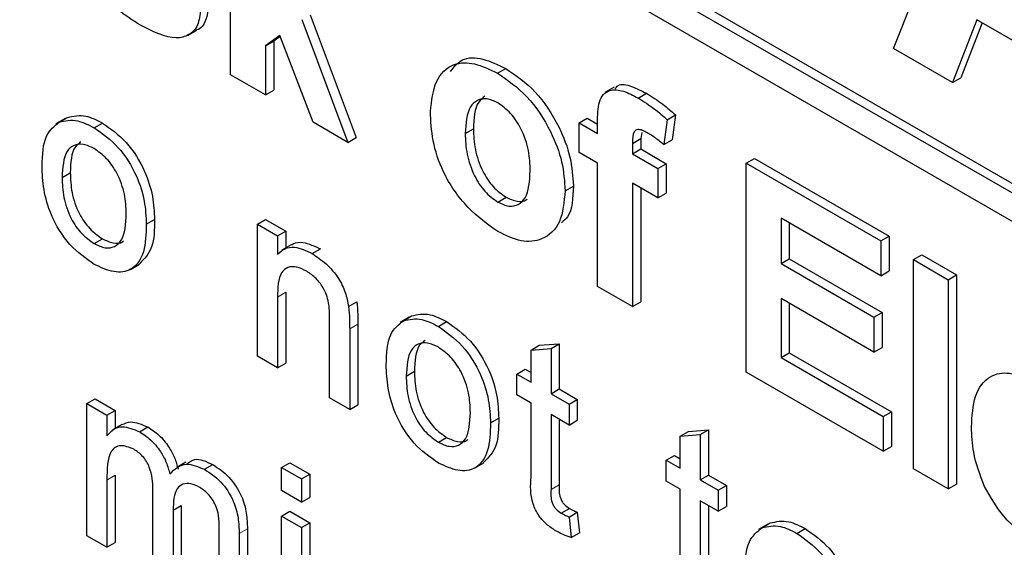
# Paper-space layout 'Blatt2' of a CAD drawing. Header units: millimetres. Extents: x 5 to 418, y 2 to 292.
# Tile 26 of 103: x 119.125 to 120.534, y 184.632 to 185.387. Entities that reach past the tile are written whole.
import ezdxf

# ---------------------------------------------------------------- set-up
doc = ezdxf.new("R2010")
doc.units = ezdxf.units.MM

psp = doc.layouts.new('Blatt2')

# ---------------------------------------------------------------- linework, layer by layer
at = {"color": 7, "linetype": 'Continuous', "lineweight": 25}
for p, q in [((118.712, 186.211), (123.1667, 183.6393)), ((118.7002, 186.2042), (123.1667, 183.6257)), ((123.1667, 183.5849), (118.7002, 186.1634)), ((120.3751, 185.346), (120.531, 185.7324)), ((119.4266, 185.3084), (119.4266, 185.6078)), ((119.5404, 185.394), (119.6063, 185.2183)), ((119.5286, 185.3872), (119.5945, 185.2115)), ((120.4945, 185.387), (120.4597, 185.2972)), ((120.502, 185.3827), (120.4715, 185.304)), ((120.6528, 185.2956), (120.4945, 185.387)), ((119.3646, 185.3646), (119.3779, 185.3722)), ((119.497, 185.3645), (119.4765, 185.3497)), ((119.4975, 185.3632), (119.4883, 185.3565)), ((119.5446, 185.2403), (119.497, 185.3645)), ((119.4765, 185.3497), (119.4883, 185.3565)), ((119.4765, 185.3497), (119.4765, 185.2796)), ((119.4883, 185.3565), (119.4883, 185.2864)), ((120.4597, 185.2972), (120.3751, 185.346)), ((119.4765, 185.2796), (119.4266, 185.3084)), ((119.8087, 185.3105), (119.8205, 185.3173)), ((120.4597, 185.2972), (120.4715, 185.304)), ((119.4765, 185.2796), (119.4883, 185.2864)), ((119.9756, 185.2905), (119.9624, 185.2829)), ((120.0098, 185.275), (120.0216, 185.2818)), ((120.0515, 185.2439), (120.0633, 185.2507)), ((120.0633, 185.2507), (120.0583, 185.2151)), ((119.1896, 185.2455), (119.1763, 185.2379)), ((119.1812, 185.2405), (119.193, 185.2473)), ((119.2313, 185.2324), (119.2431, 185.2392)), ((119.5945, 185.2115), (119.5446, 185.2403)), ((119.9252, 185.2394), (119.937, 185.2462)), ((119.9252, 185.2394), (119.9518, 185.224)), ((119.9252, 185.1971), (119.9252, 185.2394)), ((119.937, 185.2462), (119.9518, 185.2376)), ((119.9518, 185.224), (119.9518, 185.2398)), ((120.0515, 185.2439), (120.0465, 185.2083)), ((119.7623, 185.224), (119.7741, 185.2308)), ((120.0149, 185.2254), (120.0135, 185.2169)), ((119.5945, 185.2115), (119.6063, 185.2183)), ((120.0017, 185.2101), (120.0135, 185.2169)), ((120.0017, 185.2101), (120.0017, 185.1952)), ((120.0135, 185.2169), (120.0135, 185.202)), ((120.0465, 185.2083), (120.0583, 185.2151)), ((119.9518, 185.1818), (119.9252, 185.1971)), ((120.0017, 185.1952), (120.0135, 185.202)), ((120.0017, 185.1952), (120.0382, 185.1741)), ((120.0135, 185.202), (120.05, 185.1809)), ((119.9518, 185.0052), (119.9518, 185.1818)), ((120.0382, 185.1741), (120.05, 185.1809)), ((120.05, 185.1809), (120.05, 185.1387)), ((120.1645, 185.1818), (120.1763, 185.1886)), ((120.1645, 184.8824), (120.1645, 185.1818)), ((120.1645, 185.1818), (120.3573, 185.0705)), ((120.1763, 185.1886), (120.3691, 185.0773)), ((119.1853, 185.1613), (119.1971, 185.1681)), ((120.0382, 185.1741), (120.0382, 185.1319)), ((120.0382, 185.1319), (120.0017, 185.153)), ((120.0017, 185.153), (120.0017, 184.9764)), ((119.9053, 185.1421), (119.9171, 185.1489)), ((120.0135, 185.1462), (120.0135, 184.9832)), ((120.0382, 185.1319), (120.05, 185.1387)), ((119.809, 185.1261), (119.8208, 185.1329)), ((119.3059, 185.0942), (119.3176, 185.101)), ((119.4649, 185.0942), (119.4767, 185.101)), ((119.4649, 184.9053), (119.4649, 185.0942)), ((119.4649, 185.0942), (119.4936, 185.0776)), ((119.4767, 185.101), (119.5054, 185.0844)), ((120.3573, 185.0206), (120.2144, 185.1031)), ((120.2144, 185.1031), (120.2144, 185.0379)), ((120.2262, 185.0963), (120.2262, 185.0447)), ((119.4936, 185.0776), (119.5054, 185.0844)), ((119.5054, 185.0844), (119.5054, 185.0601)), ((119.2313, 185.0666), (119.2431, 185.0734)), ((119.4936, 185.0776), (119.4936, 185.0513)), ((120.3573, 185.0705), (120.3691, 185.0773)), ((120.3573, 185.0705), (120.3573, 185.0206)), ((120.3691, 185.0773), (120.3691, 185.0274)), ((119.5132, 185.0646), (119.5, 185.057)), ((119.5434, 185.0522), (119.5552, 185.059)), ((119.2831, 185.0295), (119.2963, 185.0372)), ((120.2144, 185.0379), (120.2262, 185.0447)), ((120.2144, 185.0379), (120.3474, 184.9611)), ((120.2262, 185.0447), (120.3591, 184.9679)), ((120.4039, 185.0437), (120.4157, 185.0505)), ((120.4039, 185.0437), (120.4537, 185.0149)), ((120.4039, 184.7443), (120.4039, 185.0437)), ((120.4157, 185.0505), (120.4655, 185.0217)), ((120.3573, 185.0206), (120.3691, 185.0274)), ((120.4537, 185.0149), (120.4655, 185.0217)), ((120.4537, 185.0149), (120.4537, 184.7155)), ((120.4655, 185.0217), (120.4655, 184.7223)), ((119.5054, 184.9968), (119.5054, 184.8955)), ((120.0017, 184.9764), (119.9518, 185.0052)), ((119.4936, 184.99), (119.4936, 184.8887)), ((119.5955, 184.9765), (119.6073, 184.9833)), ((120.0017, 184.9764), (120.0135, 184.9832)), ((120.3474, 184.9112), (120.2144, 184.988)), ((120.2144, 184.988), (120.2144, 184.9035)), ((120.2262, 184.9812), (120.2262, 184.9103)), ((120.3474, 184.9611), (120.3591, 184.9679)), ((120.3591, 184.9679), (120.3591, 184.918)), ((119.5682, 184.8456), (119.5682, 184.9584)), ((119.6822, 184.9611), (119.669, 184.9535)), ((119.6738, 184.9561), (119.6856, 184.963)), ((119.7239, 184.948), (119.7357, 184.9548)), ((120.3474, 184.9611), (120.3474, 184.9112)), ((119.597, 184.9446), (119.597, 184.829)), ((119.6087, 184.9514), (119.6087, 184.8358)), ((119.8565, 184.9142), (119.8683, 184.921)), ((119.8565, 184.9142), (119.8852, 184.9164)), ((119.8565, 184.8682), (119.8565, 184.9142)), ((119.8683, 184.921), (119.897, 184.9232)), ((119.8852, 184.9164), (119.897, 184.9232)), ((119.8852, 184.9164), (119.8852, 184.8516)), ((119.897, 184.9232), (119.897, 184.8584)), ((120.2144, 184.9035), (120.2262, 184.9103)), ((120.2262, 184.9103), (120.3724, 184.8259)), ((120.3474, 184.9112), (120.3591, 184.918)), ((119.4936, 184.8887), (119.4649, 184.9053)), ((120.2144, 184.9035), (120.3607, 184.8191)), ((119.4936, 184.8887), (119.5054, 184.8955)), ((119.6779, 184.8769), (119.6897, 184.8837)), ((119.8364, 184.8798), (119.8482, 184.8866)), ((119.8482, 184.8866), (119.8565, 184.8818)), ((120.3607, 184.7692), (120.1645, 184.8824)), ((119.8364, 184.8499), (119.8364, 184.8798)), ((119.8364, 184.8798), (119.8565, 184.8682)), ((119.8852, 184.8516), (119.897, 184.8584)), ((119.897, 184.8584), (119.9228, 184.8435)), ((119.2207, 184.8374), (119.2325, 184.8442)), ((119.2325, 184.8442), (119.2612, 184.8276)), ((119.597, 184.829), (119.5682, 184.8456)), ((119.8565, 184.8383), (119.8364, 184.8499)), ((119.8852, 184.8516), (119.911, 184.8367)), ((119.911, 184.8367), (119.9228, 184.8435)), ((119.9228, 184.8435), (119.9228, 184.8136)), ((119.2207, 184.6484), (119.2207, 184.8374)), ((119.2207, 184.8374), (119.2494, 184.8208)), ((119.2494, 184.8208), (119.2612, 184.8276)), ((119.2612, 184.8276), (119.2612, 184.8017)), ((119.597, 184.829), (119.6087, 184.8358)), ((119.8565, 184.7323), (119.8565, 184.8383)), ((119.911, 184.8367), (119.911, 184.8068)), ((120.3607, 184.8191), (120.3724, 184.8259)), ((120.3724, 184.8259), (120.3724, 184.776)), ((119.2494, 184.8208), (119.2494, 184.7914)), ((119.7985, 184.8098), (119.8103, 184.8166)), ((119.911, 184.8068), (119.8852, 184.8218)), ((119.8852, 184.8218), (119.8852, 184.7145)), ((119.897, 184.815), (119.897, 184.7213)), ((119.911, 184.8068), (119.9228, 184.8136)), ((120.3607, 184.8191), (120.3607, 184.7692)), ((119.2709, 184.8074), (119.2577, 184.7997)), ((119.2961, 184.7972), (119.3079, 184.804)), ((120.07, 184.7909), (120.0818, 184.7977)), ((120.0818, 184.7977), (120.1105, 184.8)), ((120.0988, 184.7931), (120.1105, 184.8)), ((120.1105, 184.8), (120.1105, 184.7351)), ((119.7239, 184.7822), (119.7357, 184.789)), ((120.07, 184.7909), (120.0988, 184.7931)), ((120.07, 184.7449), (120.07, 184.7909)), ((120.0988, 184.7931), (120.0988, 184.7283)), ((120.3607, 184.7692), (120.3724, 184.776)), ((120.05, 184.7565), (120.0617, 184.7633)), ((120.05, 184.7266), (120.05, 184.7565)), ((120.05, 184.7565), (120.07, 184.7449)), ((120.0617, 184.7633), (120.07, 184.7585)), ((119.3626, 184.7538), (119.3494, 184.7461)), ((119.3892, 184.7434), (119.401, 184.7502)), ((119.4993, 184.7461), (119.5111, 184.7529)), ((119.4993, 184.7461), (119.5281, 184.7296)), ((119.4993, 184.713), (119.4993, 184.7461)), ((119.5111, 184.7529), (119.5398, 184.7364)), ((119.7757, 184.7452), (119.789, 184.7528)), ((120.4537, 184.7155), (120.4039, 184.7443)), ((119.2494, 184.7281), (119.2494, 184.6319)), ((119.2612, 184.7349), (119.2612, 184.6387)), ((119.5281, 184.7296), (119.5398, 184.7364)), ((119.5281, 184.7296), (119.5281, 184.6964)), ((119.5398, 184.7364), (119.5398, 184.7032)), ((120.0988, 184.7283), (120.1105, 184.7351)), ((120.0988, 184.7283), (120.1246, 184.7134)), ((120.1105, 184.7351), (120.1364, 184.7202)), ((119.3154, 184.5938), (119.3154, 184.7143)), ((119.5281, 184.6964), (119.4993, 184.713)), ((120.07, 184.715), (120.05, 184.7266)), ((120.07, 184.609), (120.07, 184.715)), ((120.1246, 184.7134), (120.1364, 184.7202)), ((120.1246, 184.7134), (120.1246, 184.6835)), ((120.1364, 184.7202), (120.1364, 184.6903)), ((120.4537, 184.7155), (120.4655, 184.7223)), ((119.5281, 184.6964), (119.5398, 184.7032)), ((119.3441, 184.685), (119.3559, 184.6918)), ((119.3441, 184.685), (119.3441, 184.5772)), ((119.3559, 184.6918), (119.3559, 184.584)), ((119.8998, 184.6807), (119.9115, 184.6875)), ((120.1246, 184.6835), (120.0988, 184.6985)), ((120.0988, 184.6985), (120.0988, 184.5912)), ((120.1105, 184.6917), (120.1105, 184.598)), ((120.1246, 184.6835), (120.1364, 184.6903)), ((119.4993, 184.6765), (119.5111, 184.6833)), ((119.4993, 184.4876), (119.4993, 184.6765)), ((119.4993, 184.6765), (119.5281, 184.66)), ((119.5111, 184.6833), (119.5398, 184.6668)), ((119.911, 184.6751), (119.9228, 184.6819)), ((119.911, 184.6751), (119.9139, 184.6456)), ((119.9228, 184.6819), (119.9257, 184.6524)), ((119.4506, 184.6584), (119.4506, 184.5293)), ((119.5281, 184.66), (119.5398, 184.6668)), ((119.5281, 184.66), (119.5281, 184.471)), ((119.5398, 184.6668), (119.5398, 184.4778)), ((120.1955, 184.6648), (120.1822, 184.6572)), ((120.1871, 184.6598), (120.1989, 184.6666)), ((120.2372, 184.6517), (120.249, 184.6585)), ((119.2494, 184.6319), (119.2207, 184.6484)), ((119.4101, 184.5391), (119.4101, 184.6559)), ((119.4388, 184.6516), (119.4388, 184.5225)), ((119.9139, 184.6456), (119.9257, 184.6524)), ((119.2494, 184.6319), (119.2612, 184.6387))]:
    psp.add_line(p, q, dxfattribs=at)
at = {"color": 7, "linetype": 'Continuous', "lineweight": 18}
for p, q in [((119.4936, 184.99), (119.5054, 184.9968)), ((119.597, 184.9446), (119.6087, 184.9514)), ((119.2494, 184.7281), (119.2612, 184.7349)), ((119.8852, 184.7145), (119.897, 184.7213)), ((119.4388, 184.6516), (119.4506, 184.6584))]:
    psp.add_line(p, q, dxfattribs=at)
at = {"color": 7, "linetype": 'Continuous', "lineweight": 25}
for points, knots in [([(119.2976, 185.3791), (119.2866, 185.386), (119.2646, 185.3999), (119.2358, 185.4312), (119.2157, 185.4669), (119.2101, 185.4892), (119.2072, 185.5003)], [0, 0, 0, 0, 0.280651, 0.560003, 0.779956, 1, 1, 1, 1]), ([(119.3952, 185.4088), (119.3943, 185.4009), (119.3924, 185.3851), (119.3841, 185.374), (119.378, 185.3724), (119.3778, 185.3724)], [0, 0, 0, 0, 0.4930222, 0.9865862, 1, 1, 1, 1]), ([(119.3834, 185.402), (119.3826, 185.3939), (119.3809, 185.3777), (119.3673, 185.3643), (119.3409, 185.3572), (119.3154, 185.37), (119.2976, 185.3791)], [0, 0, 0, 0, 0.186725, 0.373655, 0.5608, 1, 1, 1, 1]), ([(119.7412, 185.3129), (119.7463, 185.3195), (119.7573, 185.3337), (119.7874, 185.333), (119.8095, 185.3225), (119.8205, 185.3173)], [0, 0, 0, 0, 0.30151, 0.650518, 1, 1, 1, 1]), ([(119.7125, 185.2558), (119.7143, 185.2711), (119.7178, 185.3017), (119.7425, 185.3255), (119.7753, 185.3266), (119.7976, 185.3158), (119.8087, 185.3105)], [0, 0, 0, 0, 0.2799501, 0.5591471, 0.779424, 1, 1, 1, 1]), ([(119.8087, 185.3105), (119.8232, 185.3005), (119.8521, 185.2805), (119.8843, 185.2313), (119.9028, 185.1828), (119.9044, 185.1557), (119.9053, 185.1421)], [0, 0, 0, 0, 0.279785, 0.559124, 0.779388, 1, 1, 1, 1]), ([(119.8205, 185.3173), (119.835, 185.3073), (119.8639, 185.2873), (119.8961, 185.2381), (119.9146, 185.1896), (119.9162, 185.1625), (119.9171, 185.1489)], [0, 0, 0, 0, 0.279785, 0.559124, 0.779388, 1, 1, 1, 1]), ([(119.9772, 185.2883), (119.9784, 185.29), (119.9833, 185.2966), (120.0008, 185.2921), (120.0147, 185.2852), (120.0216, 185.2818)], [0, 0, 0, 0, 0.140873, 0.56962, 1, 1, 1, 1]), ([(119.7906, 185.2774), (119.7874, 185.2749), (119.7758, 185.2661), (119.7748, 185.2456), (119.7741, 185.2308)], [0, 0, 0, 0, 0.2782045, 1, 1, 1, 1]), ([(119.9518, 185.2398), (119.9518, 185.2503), (119.9517, 185.2712), (119.9665, 185.2886), (119.9886, 185.286), (120.0027, 185.2787), (120.0098, 185.275)], [0, 0, 0, 0, 0.281801, 0.55777, 0.778465, 1, 1, 1, 1]), ([(120.0216, 185.2818), (120.0295, 185.2768), (120.0436, 185.268), (120.0573, 185.256), (120.0633, 185.2507)], [0, 0, 0, 0, 0.559885, 1, 1, 1, 1]), ([(119.809, 185.2681), (119.8036, 185.2706), (119.7927, 185.2756), (119.7791, 185.2724), (119.7646, 185.2591), (119.7633, 185.2384), (119.7623, 185.224)], [0, 0, 0, 0, 0.186985, 0.373878, 0.561022, 1, 1, 1, 1]), ([(119.8554, 185.1707), (119.855, 185.1802), (119.8543, 185.1992), (119.8444, 185.2289), (119.828, 185.2544), (119.8153, 185.2635), (119.809, 185.2681)], [0, 0, 0, 0, 0.281043, 0.560553, 0.78042, 1, 1, 1, 1]), ([(120.0098, 185.275), (120.0177, 185.27), (120.0319, 185.2612), (120.0455, 185.2492), (120.0515, 185.2439)], [0, 0, 0, 0, 0.559885, 1, 1, 1, 1]), ([(119.193, 185.2473), (119.2015, 185.2492), (119.2167, 185.2526), (119.235, 185.2433), (119.2431, 185.2392)], [0, 0, 0, 0, 0.559033, 1, 1, 1, 1]), ([(119.809, 185.0838), (119.7943, 185.0942), (119.765, 185.115), (119.7305, 185.1648), (119.7144, 185.2147), (119.7131, 185.2421), (119.7125, 185.2558)], [0, 0, 0, 0, 0.280145, 0.558899, 0.779053, 1, 1, 1, 1]), ([(119.1566, 185.1777), (119.1572, 185.1936), (119.1584, 185.2219), (119.1742, 185.2348), (119.1812, 185.2405)], [0, 0, 0, 0, 0.5609635, 1, 1, 1, 1]), ([(119.1812, 185.2405), (119.1897, 185.2424), (119.2049, 185.2458), (119.2232, 185.2365), (119.2313, 185.2324)], [0, 0, 0, 0, 0.559033, 1, 1, 1, 1]), ([(119.2431, 185.2392), (119.2549, 185.2309), (119.2784, 185.2144), (119.304, 185.1731), (119.3162, 185.1337), (119.3172, 185.1119), (119.3176, 185.101)], [0, 0, 0, 0, 0.279556, 0.5586, 0.778991, 1, 1, 1, 1]), ([(119.2313, 185.2324), (119.2431, 185.2241), (119.2666, 185.2076), (119.2922, 185.1663), (119.3044, 185.1269), (119.3054, 185.1051), (119.3059, 185.0942)], [0, 0, 0, 0, 0.279556, 0.5586, 0.778991, 1, 1, 1, 1]), ([(119.7623, 185.224), (119.7627, 185.2144), (119.7635, 185.1953), (119.7734, 185.1655), (119.7898, 185.1398), (119.8026, 185.1306), (119.809, 185.1261)], [0, 0, 0, 0, 0.281015, 0.560464, 0.780394, 1, 1, 1, 1]), ([(119.7741, 185.2308), (119.7745, 185.2212), (119.7752, 185.2021), (119.7852, 185.1723), (119.8016, 185.1466), (119.8144, 185.1374), (119.8208, 185.1329)], [0, 0, 0, 0, 0.281015, 0.560464, 0.780394, 1, 1, 1, 1]), ([(120.0227, 185.2253), (120.0204, 185.2265), (120.0158, 185.229), (120.009, 185.2306), (120.0018, 185.2259), (120.0017, 185.2166), (120.0017, 185.2101)], [0, 0, 0, 0, 0.187802, 0.374953, 0.560679, 1, 1, 1, 1]), ([(120.0465, 185.2083), (120.0421, 185.2119), (120.0343, 185.2183), (120.0262, 185.2232), (120.0227, 185.2253)], [0, 0, 0, 0, 0.559847, 1, 1, 1, 1]), ([(119.2313, 185.2025), (119.226, 185.2051), (119.2155, 185.2101), (119.2018, 185.2082), (119.1873, 185.1955), (119.1861, 185.1754), (119.1853, 185.1613)], [0, 0, 0, 0, 0.187137, 0.374025, 0.561097, 1, 1, 1, 1]), ([(119.2123, 185.2121), (119.2095, 185.2101), (119.1983, 185.2022), (119.1976, 185.1826), (119.1971, 185.1681)], [0, 0, 0, 0, 0.254643, 1, 1, 1, 1]), ([(119.2772, 185.1092), (119.2768, 185.1184), (119.2761, 185.1368), (119.266, 185.1655), (119.2497, 185.1896), (119.2374, 185.1982), (119.2313, 185.2025)], [0, 0, 0, 0, 0.281064, 0.560316, 0.780174, 1, 1, 1, 1]), ([(119.2313, 185.0368), (119.2193, 185.0452), (119.1953, 185.062), (119.1692, 185.1045), (119.158, 185.1444), (119.157, 185.1666), (119.1566, 185.1777)], [0, 0, 0, 0, 0.279616, 0.558371, 0.778858, 1, 1, 1, 1]), ([(119.1971, 185.1681), (119.1974, 185.1587), (119.1981, 185.1402), (119.2078, 185.111), (119.2245, 185.0865), (119.2369, 185.0778), (119.2431, 185.0734)], [0, 0, 0, 0, 0.281129, 0.560384, 0.780159, 1, 1, 1, 1]), ([(119.809, 185.1261), (119.8144, 185.1236), (119.8253, 185.1185), (119.8389, 185.1217), (119.8532, 185.1355), (119.8545, 185.1562), (119.8554, 185.1707)], [0, 0, 0, 0, 0.18693, 0.373819, 0.560978, 1, 1, 1, 1]), ([(119.1853, 185.1613), (119.1856, 185.1519), (119.1863, 185.1334), (119.196, 185.1042), (119.2127, 185.0797), (119.2251, 185.071), (119.2313, 185.0666)], [0, 0, 0, 0, 0.281129, 0.560384, 0.780159, 1, 1, 1, 1]), ([(119.9053, 185.1421), (119.9038, 185.1262), (119.901, 185.0944), (119.8754, 185.0712), (119.8431, 185.0673), (119.8204, 185.0783), (119.809, 185.0838)], [0, 0, 0, 0, 0.279924, 0.559367, 0.779516, 1, 1, 1, 1]), ([(119.9171, 185.1489), (119.9165, 185.1319), (119.9158, 185.1092), (119.9034, 185.0991), (119.9002, 185.0965)], [0, 0, 0, 0, 0.746792, 1, 1, 1, 1]), ([(119.8208, 185.1329), (119.8261, 185.1305), (119.8368, 185.1257), (119.8471, 185.1266), (119.8505, 185.13), (119.8508, 185.1303)], [0, 0, 0, 0, 0.482219, 0.964333, 1, 1, 1, 1]), ([(119.2313, 185.0666), (119.2366, 185.0641), (119.2472, 185.0591), (119.2609, 185.0614), (119.2753, 185.0745), (119.2764, 185.0949), (119.2772, 185.1092)], [0, 0, 0, 0, 0.187044, 0.373945, 0.560983, 1, 1, 1, 1]), ([(119.3059, 185.0942), (119.3055, 185.0803), (119.3047, 185.0527), (119.2872, 185.0275), (119.2599, 185.0236), (119.2408, 185.0324), (119.2313, 185.0368)], [0, 0, 0, 0, 0.281033, 0.559513, 0.779602, 1, 1, 1, 1]), ([(119.3176, 185.101), (119.3175, 185.0868), (119.3171, 185.059), (119.3029, 185.0446), (119.296, 185.0376)], [0, 0, 0, 0, 0.512915, 1, 1, 1, 1]), ([(119.2431, 185.0734), (119.2483, 185.071), (119.2588, 185.0662), (119.2695, 185.0667), (119.2731, 185.0702), (119.2735, 185.0707)], [0, 0, 0, 0, 0.465388, 0.930416, 1, 1, 1, 1]), ([(119.5135, 185.0641), (119.5144, 185.0648), (119.5187, 185.0683), (119.5327, 185.0694), (119.5467, 185.0629), (119.5552, 185.059)], [0, 0, 0, 0, 0.08724, 0.442807, 1, 1, 1, 1]), ([(119.4936, 185.0513), (119.497, 185.0543), (119.5037, 185.0604), (119.5207, 185.0629), (119.5348, 185.0563), (119.5434, 185.0522)], [0, 0, 0, 0, 0.280554, 0.560815, 1, 1, 1, 1]), ([(119.5434, 185.0522), (119.5501, 185.0477), (119.5635, 185.0387), (119.5807, 185.0189), (119.5914, 184.9965), (119.5941, 184.9831), (119.5955, 184.9765)], [0, 0, 0, 0, 0.280216, 0.559971, 0.779636, 1, 1, 1, 1]), ([(119.5355, 185.027), (119.5307, 185.0293), (119.5211, 185.0339), (119.508, 185.0335), (119.4943, 185.0223), (119.4939, 185.0033), (119.4936, 184.99)], [0, 0, 0, 0, 0.187273, 0.374362, 0.56054, 1, 1, 1, 1]), ([(119.5682, 184.9584), (119.5682, 184.9651), (119.5681, 184.9785), (119.5622, 185.0002), (119.5491, 185.0177), (119.54, 185.0239), (119.5355, 185.027)], [0, 0, 0, 0, 0.28168, 0.559785, 0.779587, 1, 1, 1, 1]), ([(119.6073, 184.9833), (119.6078, 184.9772), (119.6087, 184.9664), (119.6087, 184.956), (119.6087, 184.9514)], [0, 0, 0, 0, 0.559791, 1, 1, 1, 1]), ([(119.5955, 184.9765), (119.596, 184.9704), (119.5969, 184.9596), (119.5969, 184.9492), (119.597, 184.9446)], [0, 0, 0, 0, 0.559791, 1, 1, 1, 1]), ([(119.6856, 184.963), (119.6941, 184.9649), (119.7093, 184.9683), (119.7276, 184.9589), (119.7357, 184.9548)], [0, 0, 0, 0, 0.5590331, 1, 1, 1, 1]), ([(119.6492, 184.8933), (119.6498, 184.9092), (119.651, 184.9375), (119.6669, 184.9505), (119.6738, 184.9561)], [0, 0, 0, 0, 0.560963, 1, 1, 1, 1]), ([(119.6738, 184.9561), (119.6823, 184.958), (119.6975, 184.9614), (119.7158, 184.9521), (119.7239, 184.948)], [0, 0, 0, 0, 0.5590331, 1, 1, 1, 1]), ([(119.7357, 184.9548), (119.7475, 184.9465), (119.771, 184.93), (119.7966, 184.8887), (119.8088, 184.8494), (119.8098, 184.8275), (119.8103, 184.8166)], [0, 0, 0, 0, 0.279556, 0.5586, 0.778991, 1, 1, 1, 1]), ([(119.7239, 184.948), (119.7357, 184.9397), (119.7592, 184.9232), (119.7848, 184.8819), (119.797, 184.8425), (119.798, 184.8207), (119.7985, 184.8098)], [0, 0, 0, 0, 0.279556, 0.5586, 0.778991, 1, 1, 1, 1]), ([(119.7239, 184.9182), (119.7187, 184.9207), (119.7081, 184.9257), (119.6944, 184.9238), (119.6799, 184.9112), (119.6787, 184.891), (119.6779, 184.8769)], [0, 0, 0, 0, 0.187137, 0.374025, 0.561097, 1, 1, 1, 1]), ([(119.7049, 184.9278), (119.7021, 184.9257), (119.691, 184.9178), (119.6902, 184.8982), (119.6897, 184.8837)], [0, 0, 0, 0, 0.254643, 1, 1, 1, 1]), ([(119.7698, 184.8248), (119.7694, 184.834), (119.7687, 184.8524), (119.7586, 184.8811), (119.7423, 184.9052), (119.7301, 184.9139), (119.7239, 184.9182)], [0, 0, 0, 0, 0.281064, 0.560316, 0.780174, 1, 1, 1, 1]), ([(119.7239, 184.7524), (119.7119, 184.7608), (119.6879, 184.7776), (119.6619, 184.8201), (119.6506, 184.86), (119.6497, 184.8822), (119.6492, 184.8933)], [0, 0, 0, 0, 0.279616, 0.558371, 0.778858, 1, 1, 1, 1]), ([(119.6897, 184.8837), (119.69, 184.8744), (119.6907, 184.8558), (119.7004, 184.8266), (119.7171, 184.8021), (119.7295, 184.7934), (119.7357, 184.789)], [0, 0, 0, 0, 0.281129, 0.560384, 0.780159, 1, 1, 1, 1]), ([(120.487, 184.8041), (120.4878, 184.8196), (120.4895, 184.8507), (120.5104, 184.878), (120.5407, 184.8844), (120.5625, 184.8741), (120.5734, 184.869)], [0, 0, 0, 0, 0.280671, 0.559803, 0.779762, 1, 1, 1, 1]), ([(119.6779, 184.8769), (119.6783, 184.8676), (119.6789, 184.849), (119.6886, 184.8198), (119.7053, 184.7953), (119.7177, 184.7866), (119.7239, 184.7822)], [0, 0, 0, 0, 0.281129, 0.560384, 0.780159, 1, 1, 1, 1]), ([(119.7239, 184.7822), (119.7292, 184.7797), (119.7399, 184.7747), (119.7535, 184.777), (119.7679, 184.7901), (119.769, 184.8105), (119.7698, 184.8248)], [0, 0, 0, 0, 0.187044, 0.373945, 0.560983, 1, 1, 1, 1]), ([(119.8103, 184.8166), (119.8101, 184.8024), (119.8098, 184.7746), (119.7955, 184.7602), (119.7886, 184.7532)], [0, 0, 0, 0, 0.5129153, 1, 1, 1, 1]), ([(119.2494, 184.7914), (119.2524, 184.7947), (119.2584, 184.8015), (119.2738, 184.8066), (119.2877, 184.8007), (119.2961, 184.7972)], [0, 0, 0, 0, 0.28095, 0.561784, 1, 1, 1, 1]), ([(119.271, 184.8074), (119.275, 184.8092), (119.2854, 184.8138), (119.2994, 184.8077), (119.3079, 184.804)], [0, 0, 0, 0, 0.388652, 1, 1, 1, 1]), ([(119.3079, 184.804), (119.3133, 184.8005), (119.324, 184.7936), (119.3375, 184.7774), (119.3469, 184.7601), (119.3499, 184.7492), (119.3514, 184.7438)], [0, 0, 0, 0, 0.280176, 0.559511, 0.779663, 1, 1, 1, 1]), ([(119.7985, 184.8098), (119.7981, 184.7959), (119.7973, 184.7684), (119.7798, 184.7431), (119.7525, 184.7392), (119.7335, 184.748), (119.7239, 184.7524)], [0, 0, 0, 0, 0.281033, 0.559513, 0.779602, 1, 1, 1, 1]), ([(120.5056, 184.7187), (120.4993, 184.7353), (120.4882, 184.7651), (120.4874, 184.7921), (120.487, 184.8041)], [0, 0, 0, 0, 0.558866, 1, 1, 1, 1]), ([(119.2961, 184.7972), (119.3015, 184.7937), (119.3122, 184.7868), (119.3257, 184.7706), (119.3351, 184.7533), (119.3381, 184.7424), (119.3396, 184.737)], [0, 0, 0, 0, 0.280176, 0.559511, 0.779663, 1, 1, 1, 1]), ([(119.7357, 184.789), (119.7409, 184.7866), (119.7514, 184.7818), (119.7621, 184.7823), (119.7657, 184.7858), (119.7662, 184.7863)], [0, 0, 0, 0, 0.465388, 0.930416, 1, 1, 1, 1]), ([(119.2879, 184.7721), (119.2813, 184.7748), (119.2715, 184.7788), (119.261, 184.7754), (119.2498, 184.7629), (119.2496, 184.7436), (119.2494, 184.7281)], [0, 0, 0, 0, 0.249225, 0.374862, 0.500555, 1, 1, 1, 1]), ([(119.3154, 184.7143), (119.315, 184.7249), (119.3144, 184.7382), (119.3064, 184.7549), (119.2989, 184.7648), (119.2923, 184.7692), (119.2879, 184.7721)], [0, 0, 0, 0, 0.4985157, 0.6241345, 0.7496359, 1, 1, 1, 1]), ([(119.3641, 184.7512), (119.3676, 184.754), (119.3769, 184.7616), (119.3917, 184.7546), (119.401, 184.7502)], [0, 0, 0, 0, 0.372522, 1, 1, 1, 1]), ([(119.3396, 184.737), (119.3468, 184.7438), (119.3595, 184.7559), (119.3801, 184.7472), (119.3892, 184.7434)], [0, 0, 0, 0, 0.560019, 1, 1, 1, 1]), ([(119.3892, 184.7434), (119.3972, 184.7381), (119.413, 184.7276), (119.4312, 184.6999), (119.4381, 184.6735), (119.4386, 184.6589), (119.4388, 184.6516)], [0, 0, 0, 0, 0.2803171, 0.5582261, 0.7787147, 1, 1, 1, 1]), ([(119.401, 184.7502), (119.409, 184.7449), (119.4248, 184.7344), (119.4429, 184.7067), (119.4499, 184.6803), (119.4504, 184.6657), (119.4506, 184.6584)], [0, 0, 0, 0, 0.2803171, 0.5582261, 0.7787147, 1, 1, 1, 1]), ([(119.8937, 184.6544), (119.8891, 184.6572), (119.8801, 184.6628), (119.8672, 184.6763), (119.8548, 184.7024), (119.8558, 184.72), (119.8565, 184.7323)], [0, 0, 0, 0, 0.187433, 0.373821, 0.559462, 1, 1, 1, 1]), ([(119.3823, 184.7176), (119.378, 184.7197), (119.3694, 184.7239), (119.3579, 184.723), (119.3455, 184.7134), (119.3447, 184.6967), (119.3441, 184.685)], [0, 0, 0, 0, 0.187283, 0.374334, 0.56118, 1, 1, 1, 1]), ([(119.4101, 184.6559), (119.4103, 184.667), (119.4106, 184.6809), (119.4017, 184.6987), (119.394, 184.7093), (119.387, 184.7143), (119.3823, 184.7176)], [0, 0, 0, 0, 0.499043, 0.624568, 0.750308, 1, 1, 1, 1]), ([(119.8852, 184.7145), (119.8848, 184.7085), (119.8844, 184.701), (119.8888, 184.6909), (119.8932, 184.6849), (119.8971, 184.6824), (119.8998, 184.6807)], [0, 0, 0, 0, 0.499596, 0.625239, 0.750354, 1, 1, 1, 1]), ([(119.897, 184.7213), (119.8966, 184.7153), (119.8961, 184.7078), (119.9006, 184.6977), (119.9049, 184.6917), (119.9089, 184.6892), (119.9115, 184.6875)], [0, 0, 0, 0, 0.499596, 0.625239, 0.750354, 1, 1, 1, 1]), ([(120.5781, 184.6399), (120.5622, 184.6503), (120.5339, 184.669), (120.5142, 184.7035), (120.5056, 184.7187)], [0, 0, 0, 0, 0.560391, 1, 1, 1, 1]), ([(119.9115, 184.6875), (119.9136, 184.6864), (119.9174, 184.6844), (119.9211, 184.6826), (119.9228, 184.6819)], [0, 0, 0, 0, 0.559965, 1, 1, 1, 1]), ([(119.8998, 184.6807), (119.9019, 184.6796), (119.9056, 184.6776), (119.9094, 184.6758), (119.911, 184.6751)], [0, 0, 0, 0, 0.559965, 1, 1, 1, 1]), ([(120.1625, 184.597), (120.1631, 184.6129), (120.1643, 184.6412), (120.1801, 184.6541), (120.1871, 184.6598)], [0, 0, 0, 0, 0.560963, 1, 1, 1, 1]), ([(120.1871, 184.6598), (120.1956, 184.6617), (120.2108, 184.6651), (120.2291, 184.6558), (120.2372, 184.6517)], [0, 0, 0, 0, 0.559033, 1, 1, 1, 1]), ([(120.1989, 184.6666), (120.2074, 184.6685), (120.2226, 184.6719), (120.2409, 184.6626), (120.249, 184.6585)], [0, 0, 0, 0, 0.559033, 1, 1, 1, 1]), ([(120.249, 184.6585), (120.2608, 184.6502), (120.2843, 184.6337), (120.3099, 184.5924), (120.3221, 184.553), (120.3231, 184.5312), (120.3236, 184.5203)], [0, 0, 0, 0, 0.279556, 0.5586, 0.778991, 1, 1, 1, 1]), ([(119.9139, 184.6456), (119.9101, 184.6469), (119.9035, 184.6492), (119.8966, 184.6528), (119.8937, 184.6544)], [0, 0, 0, 0, 0.5600783, 1, 1, 1, 1]), ([(120.2372, 184.6517), (120.249, 184.6434), (120.2725, 184.6269), (120.2981, 184.5856), (120.3103, 184.5462), (120.3113, 184.5244), (120.3118, 184.5135)], [0, 0, 0, 0, 0.279556, 0.5586, 0.778991, 1, 1, 1, 1])]:
    psp.add_open_spline(points, degree=3, knots=knots, dxfattribs=at)

doc.saveas('drawing.dxf')
